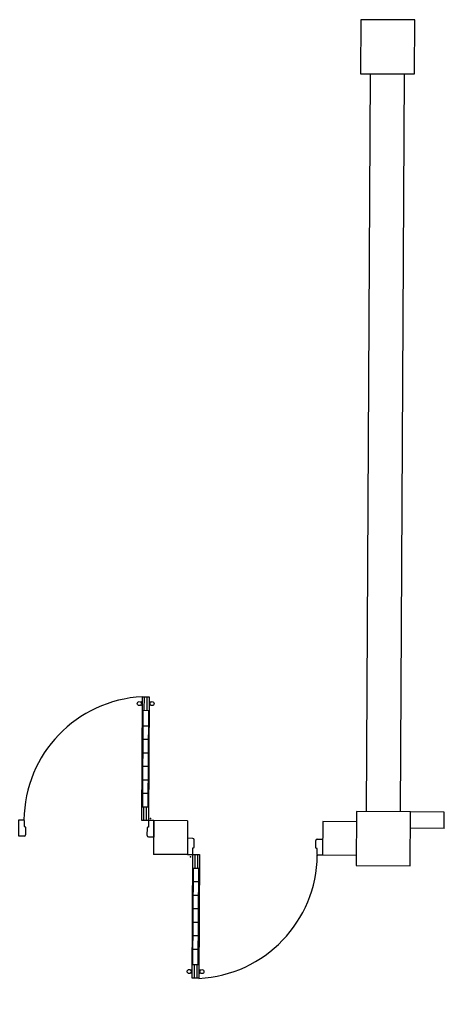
# Model space of a CAD drawing. Header units: metres. Extents: x 2232.4 to 2275.2, y 411.9 to 437.5.
# Tile 21 of 34: x 2271.4 to 2274.5, y 411.9 to 419.2. Entities that reach past the tile are written whole.
import ezdxf

# ---------------------------------------------------------------- set-up
doc = ezdxf.new("R2010")
doc.units = ezdxf.units.M
for name, color, linetype in [('CL', 40, 'Continuous'), ('DOOR', 5, 'Continuous'), ('FR', 60, 'Continuous'), ('WALL NEW', 40, 'Continuous')]:
    doc.layers.add(name, color=color, linetype=linetype)

# ---------------------------------------------------------------- blocks, each defined once
blk = doc.blocks.new('GGQWE')
at = {"layer": 'DOOR'}
for p, q in [((-89.1257, -165.517), (-89.0479, -165.4392)), ((-89.0479, -165.4392), (-89.0231, -165.4639)), ((-88.4044, -166.0827), (-87.7564, -165.4347)), ((-87.8165, -165.516), (-87.7458, -165.4453)), ((-87.8024, -165.5302), (-87.7317, -165.4594)), ((-87.7564, -165.4347), (-87.7211, -165.4701)), ((-89.1044, -165.5523), (-89.1327, -165.5241)), ((-89.0514, -165.5134), (-89.0903, -165.5523)), ((-89.0231, -165.471), (-89.0549, -165.5028)), ((-89.0549, -165.5028), (-89.0514, -165.5064)), ((-87.7211, -165.4701), (-88.3691, -166.118)), ((-87.8236, -165.5089), (-88.3302, -166.0155)), ((-87.8271, -165.5054), (-87.7918, -165.5408)), ((-87.7953, -165.5372), (-88.3019, -166.0438)), ((-87.8776, -165.6195), (-87.9059, -165.5912)), ((-87.9483, -165.6902), (-87.9766, -165.6619)), ((-88.019, -165.7609), (-88.0473, -165.7326)), ((-88.0897, -165.8316), (-88.118, -165.8034)), ((-88.1605, -165.9024), (-88.1887, -165.8741)), ((-88.2312, -165.9731), (-88.2595, -165.9448)), ((-88.3938, -166.0933), (-88.3231, -166.0226)), ((-88.3797, -166.1074), (-88.3089, -166.0367)), ((-88.2983, -166.0473), (-88.3337, -166.012)), ((-88.3691, -166.118), (-88.4044, -166.0827)), ((-88.415, -166.1498), (-88.4539, -166.1887)), ((-88.4256, -166.2312), (-88.3408, -166.1463)), ((-88.4044, -166.1534), (-88.4079, -166.1498)), ((-88.3726, -166.1216), (-88.4044, -166.1534)), ((-88.3408, -166.1463), (-88.3655, -166.1216)), ((-88.4539, -166.2029), (-88.4256, -166.2312))]:
    blk.add_line(p, q, dxfattribs=at)
for centre in [(-87.8075, -165.4543), (-87.7407, -165.5211)]:
    blk.add_circle(centre, 0.015, dxfattribs=at)
for centre, radius, start, end in [((-88.3716, -166.1199), 0.9209, 48.08156, 134.80258), ((-87.782, -165.4462), 0.012, 189.96996, 281.28861), ((-89.0549, -165.5099), 0.005, 315, 45), ((-89.0267, -165.4675), 0.005, 315, 45), ((-87.8156, -165.4798), 0.012, 348.71139, 80.03004), ((-87.7662, -165.5293), 0.012, 9.96996, 101.28861), ((-87.7326, -165.4956), 0.012, 168.71139, 260.03004), ((-89.0974, -165.5453), 0.01, 225, 315), ((-88.4468, -166.1958), 0.01, 135, 225), ((-88.4115, -166.1534), 0.005, 45, 135), ((-88.3691, -166.1251), 0.005, 45, 135)]:
    blk.add_arc(centre, radius, start, end, dxfattribs=at)
blk.add_point((-88.3465, -166.1182), dxfattribs=at)
blk = doc.blocks.new('WWWWE')
at = {"layer": 'DOOR'}
for q in [(-33.0965, -140.7219), (-33.0187, -140.7996)]:
    blk.add_line((-33.1035, -140.7148), q, dxfattribs=at)
at = {"layer": 'FR', "rotation": 269.9999999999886}
blk.add_blockref('GGQWE', (132.4205, -229.8475), dxfattribs=at)

msp = doc.modelspace()

# ---------------------------------------------------------------- linework, layer by layer
at = {"layer": 'CL'}
for points in [[(2274.3135, 418.7871), (2274.3157, 419.1871), (2273.9157, 419.1893), (2273.9136, 418.7893)], [(2274.2816, 412.9216), (2274.2838, 413.3216), (2273.8838, 413.3237), (2273.8816, 412.9238)]]:
    msp.add_lwpolyline(points, close=True, dxfattribs=at)
at = {"layer": 'WALL NEW'}
for p, q in [((2273.9588, 413.3233), (2273.9886, 418.7889)), ((2274.2088, 413.322), (2274.2385, 418.7875)), ((2274.5338, 413.3202), (2274.2838, 413.3216)), ((2274.5332, 413.2002), (2274.5338, 413.3202)), ((2272.3834, 413.2575), (2272.3821, 413.0075)), ((2272.6334, 413.2562), (2272.3834, 413.2575)), ((2272.6334, 413.2562), (2272.6321, 413.0062)), ((2273.6334, 413.2507), (2273.6321, 413.0007)), ((2273.8834, 413.2494), (2273.6334, 413.2507)), ((2274.5332, 413.2002), (2274.2832, 413.2016)), ((2272.6321, 413.0062), (2272.3821, 413.0075)), ((2273.8821, 412.9994), (2273.6321, 413.0007))]:
    msp.add_line(p, q, dxfattribs=at)

# ---------------------------------------------------------------- block references
at = {"layer": 'FR'}
for p, rotation in [((2148.0626, 337.72), 134.688309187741), ((2396.9529, 488.5436), 314.6883091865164)]:
    msp.add_blockref('WWWWE', p, dxfattribs=dict(at, rotation=rotation))

doc.saveas('drawing.dxf')
